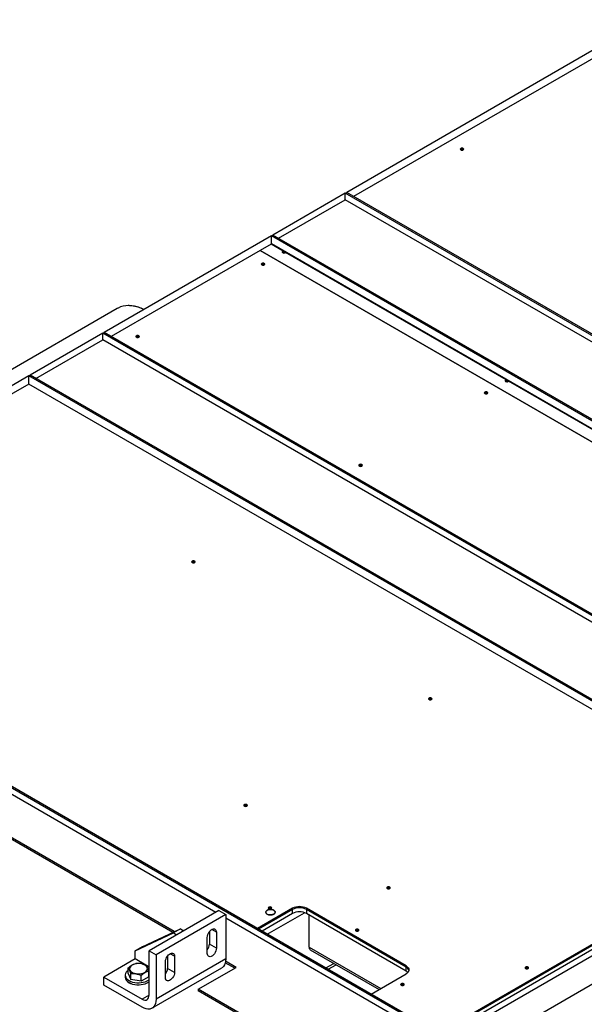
# Model space of a CAD drawing. Header units: millimetres. Extents: x 5 to 589, y 5 to 415.
# Tile 74 of 96: x 490 to 504, y 234 to 259. Entities that reach past the tile are written whole.
import ezdxf

# ---------------------------------------------------------------- set-up
doc = ezdxf.new("R2010")
doc.units = ezdxf.units.MM
doc.layers.add('TRAIT-FORT', color=4, linetype='Continuous', lineweight=25)

msp = doc.modelspace()

# ---------------------------------------------------------------- linework, layer by layer
at = {"layer": 'TRAIT-FORT', "color": 4, "linetype": 'Continuous', "lineweight": 25}
for p, q in [((511.93209, 262.7638), (498.21426, 254.84467)), ((509.89917, 261.79416), (498.03763, 254.94664)), ((500.99498, 256.03153), (500.99951, 256.02847)), ((498.0021, 254.92613), (496.16379, 253.8649)), ((498.0021, 254.92633), (498.03745, 254.94674)), ((498.0021, 254.76302), (498.0021, 254.92633)), ((517.44753, 243.70071), (498.0021, 254.92633)), ((517.48289, 243.72112), (498.03745, 254.94674)), ((496.30507, 253.78334), (498.0021, 254.76302)), ((517.44753, 243.53741), (498.0021, 254.76302)), ((496.12827, 253.84439), (491.8858, 251.39526)), ((496.12827, 253.84458), (496.16362, 253.86499)), ((496.12827, 253.64045), (496.12827, 253.84458)), ((515.5737, 242.61897), (496.12827, 253.84458)), ((515.60906, 242.63938), (496.16362, 253.86499)), ((495.84547, 253.4772), (492.06243, 251.29329)), ((495.84547, 253.4772), (515.29091, 242.25159)), ((496.12239, 253.63706), (495.84548, 253.4772)), ((515.29091, 242.25159), (495.84548, 253.4772)), ((495.84548, 253.4772), (495.84548, 253.4772)), ((496.12827, 253.64045), (496.12239, 253.63706)), ((496.4287, 253.46023), (496.12239, 253.63706)), ((515.5737, 242.41484), (496.12827, 253.64045)), ((496.43765, 253.46185), (496.4287, 253.46023)), ((496.47833, 253.42413), (496.48287, 253.42107)), ((496.48784, 253.42609), (496.49063, 253.43126)), ((502.08555, 250.1946), (496.48784, 253.42609)), ((495.948, 253.11797), (495.95254, 253.11491)), ((492.21515, 252.00354), (487.45652, 249.25644)), ((492.23414, 252.01234), (492.21512, 252.00352)), ((492.23414, 252.01234), (492.21711, 252.00444)), ((491.85027, 251.37475), (490.01196, 250.31352)), ((490.15324, 250.23197), (491.85027, 251.21164)), ((491.85027, 251.37495), (491.88562, 251.39536)), ((511.29571, 240.14934), (491.85027, 251.37495)), ((491.85027, 251.21164), (491.85027, 251.37495)), ((511.29571, 239.98603), (491.85027, 251.21164)), ((511.33106, 240.16975), (491.88562, 251.39536)), ((492.76602, 251.28105), (492.77056, 251.278)), ((489.97644, 250.29301), (487.44853, 248.83368)), ((489.97644, 250.29321), (490.01179, 250.31362)), ((489.97644, 250.08907), (489.97644, 250.29321)), ((509.42187, 239.0676), (489.97644, 250.29321)), ((509.45723, 239.08801), (490.01179, 250.31362)), ((502.0945, 250.19621), (502.08555, 250.1946)), ((489.97644, 250.08907), (480.91843, 244.86)), ((509.42187, 238.86346), (489.97644, 250.08907)), ((502.13519, 250.15849), (502.13972, 250.15543)), ((502.14469, 250.16046), (502.14749, 250.16563)), ((505.09076, 248.45973), (502.14469, 250.16046)), ((501.60486, 249.85234), (501.60939, 249.84928)), ((498.42288, 248.01542), (498.42741, 248.01236)), ((494.18024, 245.5662), (494.18477, 245.56314)), ((500.18706, 233.73645), (485.24766, 242.36078)), ((500.1517, 233.71604), (485.24766, 242.31996)), ((490.54217, 227.93382), (515.29091, 242.22097)), ((494.71561, 236.69092), (485.24766, 242.15666)), ((500.19065, 242.09646), (500.19518, 242.0934)), ((493.62669, 236.18473), (485.1441, 241.08163)), ((493.66558, 236.20311), (485.16115, 241.11261)), ((495.50606, 239.39211), (495.5106, 239.38905)), ((499.20418, 232.96491), (509.42187, 238.86346)), ((498.49713, 232.52612), (508.39662, 238.24098)), ((498.49713, 232.42405), (508.39662, 238.13891)), ((507.51268, 237.46532), (498.93901, 232.51584)), ((499.12998, 237.30007), (499.13452, 237.29701)), ((507.95445, 236.99566), (476.57676, 218.88171)), ((494.7936, 236.73595), (493.02583, 235.71544)), ((494.7936, 236.73595), (494.97038, 236.6339)), ((496.66307, 236.79441), (495.77918, 236.28415)), ((496.66307, 236.76379), (495.80303, 236.2673)), ((496.12478, 236.78981), (496.12932, 236.78675)), ((496.66307, 236.76379), (496.66307, 236.79441)), ((496.66307, 236.66172), (496.66307, 236.76379)), ((499.54453, 235.33508), (497.01662, 236.79441)), ((497.01662, 236.79441), (497.01662, 236.76379)), ((499.54453, 235.30446), (497.01662, 236.76379)), ((497.01662, 236.76379), (497.01662, 236.66172)), ((494.97038, 236.6339), (493.20261, 235.61339)), ((494.97038, 236.6339), (494.97038, 235.51115)), ((500.1517, 233.55273), (494.97038, 236.54385)), ((496.66307, 236.66172), (495.89143, 236.21626)), ((496.02404, 236.13971), (496.96684, 236.68398)), ((499.54453, 235.20239), (497.01662, 236.66172)), ((497.08286, 235.81194), (497.08286, 236.62348)), ((492.84906, 235.81731), (493.82133, 236.2767)), ((493.82133, 236.2767), (493.64455, 236.17465)), ((493.82133, 236.2767), (493.9097, 236.22568)), ((494.55495, 236.19968), (494.55495, 235.88371)), ((494.73173, 236.18992), (494.61681, 236.25627)), ((494.73173, 236.18992), (494.73173, 235.78165)), ((495.77918, 236.28415), (495.77918, 236.28106)), ((498.33449, 236.22853), (498.33902, 236.22547)), ((492.67228, 235.71526), (493.64455, 236.17465)), ((493.64455, 236.17465), (493.73293, 236.12363)), ((494.50192, 235.64899), (494.50192, 236.05726)), ((492.84906, 235.81731), (492.67228, 235.71526)), ((492.67228, 235.51112), (492.67228, 235.71526)), ((493.02583, 235.71544), (493.20261, 235.61339)), ((493.02583, 234.59269), (493.02583, 235.71544)), ((494.73173, 235.78165), (494.55495, 235.88371)), ((497.08286, 235.81194), (498.90349, 234.76091)), ((497.11393, 235.74326), (498.85954, 234.73554)), ((497.11393, 235.74326), (498.85954, 234.73554)), ((492.67228, 235.51112), (491.87679, 235.05189)), ((492.94351, 235.35454), (492.67228, 235.51112)), ((493.20261, 235.61339), (493.20261, 234.49064)), ((494.97038, 235.51115), (493.20261, 234.49064)), ((493.44126, 235.03668), (493.44126, 235.44495)), ((493.49429, 235.58738), (493.49429, 235.2714)), ((493.67107, 235.57762), (493.55615, 235.64396)), ((493.67107, 235.57762), (493.67107, 235.16935)), ((495.23554, 235.29679), (494.96637, 235.45218)), ((492.49189, 235.1424), (492.49189, 235.28279)), ((493.02583, 235.30702), (492.95385, 235.34857)), ((493.02583, 235.21766), (493.01565, 235.22508)), ((493.02072, 235.05841), (493.02072, 235.19879)), ((493.09904, 234.26172), (494.8668, 235.28223)), ((493.67107, 235.16935), (493.49429, 235.2714)), ((494.27388, 234.74163), (495.23554, 235.29679)), ((495.20018, 235.27637), (494.95914, 235.41552)), ((497.5092, 235.28235), (497.71077, 235.39871)), ((497.5678, 235.24852), (497.76937, 235.36488)), ((497.5678, 235.24852), (497.76937, 235.36488)), ((499.54453, 235.30446), (499.54453, 235.33508)), ((499.54453, 235.20239), (499.54453, 235.30446)), ((502.63819, 235.27482), (502.64273, 235.27176)), ((491.87679, 234.84776), (491.87679, 235.05189)), ((491.87679, 235.05189), (492.84906, 234.49061)), ((492.4188, 235.1004), (492.4188, 235.04937)), ((492.49189, 235.1424), (492.56109, 234.98921)), ((492.56109, 234.98921), (492.56109, 235.1296)), ((492.82551, 234.94721), (492.56109, 234.98921)), ((492.82551, 234.94721), (492.82551, 235.0876)), ((493.02072, 235.05841), (492.82551, 234.94721)), ((498.66064, 234.62072), (499.54453, 235.13098)), ((492.84906, 234.28647), (491.87679, 234.84776)), ((492.51318, 234.90902), (492.51318, 234.91423)), ((492.56601, 234.88846), (492.565, 234.88787)), ((494.27388, 234.74163), (494.27388, 234.7008)), ((498.24251, 232.45058), (494.27388, 234.74163)), ((498.24251, 232.40976), (494.27388, 234.7008)), ((499.48354, 234.85084), (499.48807, 234.84778)), ((493.02583, 234.59266), (492.84906, 234.49061))]:
    msp.add_line(p, q, dxfattribs=at)
at = {"layer": 'TRAIT-FORT', "color": 4, "linetype": 'Continuous', "lineweight": 25, "flags": 128}
for points in [[(500.93134, 256.02541), (500.94594, 256.01978), (500.96316, 256.0178), (500.98038, 256.01978), (500.99498, 256.02541), (501.00473, 256.03384), (501.00816, 256.04378), (501.00473, 256.05372), (500.99498, 256.06215), (500.98038, 256.06778), (500.96316, 256.06976), (500.94594, 256.06778), (500.93134, 256.06215), (500.92158, 256.05372), (500.91816, 256.04378), (500.92158, 256.03384), (500.93134, 256.02541)], [(496.4287, 253.46023), (496.413, 253.45371), (496.40349, 253.44399), (496.40193, 253.43286), (496.4086, 253.42238), (496.42228, 253.41449), (496.44043, 253.41064), (496.4597, 253.41154), (496.47654, 253.41703), (496.48784, 253.42609)], [(495.88436, 253.11185), (495.89896, 253.10622), (495.91618, 253.10425), (495.93341, 253.10622), (495.948, 253.11185), (495.95776, 253.12028), (495.96118, 253.13022), (495.95776, 253.14017), (495.948, 253.14859), (495.93341, 253.15422), (495.91618, 253.1562), (495.89896, 253.15422), (495.88436, 253.14859), (495.87461, 253.14017), (495.87118, 253.13022), (495.87461, 253.12028), (495.88436, 253.11185)], [(492.89638, 251.97866), (492.8297, 252.00778), (492.74757, 252.03703), (492.66687, 252.05833), (492.58806, 252.07157), (492.51158, 252.07666), (492.43789, 252.07359), (492.36739, 252.06237), (492.30049, 252.04305), (492.23758, 252.01576), (492.21515, 252.00354)], [(492.70238, 251.27494), (492.71698, 251.2693), (492.7342, 251.26733), (492.75142, 251.2693), (492.76602, 251.27494), (492.77578, 251.28336), (492.7792, 251.29331), (492.77578, 251.30325), (492.76602, 251.31167), (492.75142, 251.31731), (492.7342, 251.31928), (492.71698, 251.31731), (492.70238, 251.31167), (492.69263, 251.30325), (492.6892, 251.29331), (492.69263, 251.28336), (492.70238, 251.27494)], [(502.08555, 250.1946), (502.06985, 250.18808), (502.06034, 250.17836), (502.05878, 250.16723), (502.06545, 250.15675), (502.07913, 250.14886), (502.09728, 250.14501), (502.11656, 250.14591), (502.1334, 250.1514), (502.14469, 250.16046)], [(501.54122, 249.84622), (501.55582, 249.84059), (501.57304, 249.83861), (501.59026, 249.84059), (501.60486, 249.84622), (501.61461, 249.85465), (501.61804, 249.86459), (501.61461, 249.87453), (501.60486, 249.88296), (501.59026, 249.88859), (501.57304, 249.89057), (501.55582, 249.88859), (501.54122, 249.88296), (501.53146, 249.87453), (501.52804, 249.86459), (501.53146, 249.85465), (501.54122, 249.84622)], [(498.35924, 248.0093), (498.37384, 248.00367), (498.39106, 248.0017), (498.40828, 248.00367), (498.42288, 248.0093), (498.43263, 248.01773), (498.43606, 248.02767), (498.43263, 248.03761), (498.42288, 248.04604), (498.40828, 248.05167), (498.39106, 248.05365), (498.37384, 248.05167), (498.35924, 248.04604), (498.34948, 248.03761), (498.34606, 248.02767), (498.34948, 248.01773), (498.35924, 248.0093)], [(494.1166, 245.56008), (494.1312, 245.55445), (494.14842, 245.55247), (494.16564, 245.55445), (494.18024, 245.56008), (494.18999, 245.56851), (494.19342, 245.57845), (494.18999, 245.58839), (494.18024, 245.59682), (494.16564, 245.60245), (494.14842, 245.60443), (494.1312, 245.60245), (494.1166, 245.59682), (494.10684, 245.58839), (494.10342, 245.57845), (494.10684, 245.56851), (494.1166, 245.56008)], [(500.12701, 242.09035), (500.1416, 242.08471), (500.15883, 242.08274), (500.17605, 242.08471), (500.19065, 242.09035), (500.2004, 242.09877), (500.20383, 242.10871), (500.2004, 242.11866), (500.19065, 242.12708), (500.17605, 242.13271), (500.15883, 242.13469), (500.1416, 242.13271), (500.12701, 242.12708), (500.11725, 242.11866), (500.11383, 242.10871), (500.11725, 242.09877), (500.12701, 242.09035)], [(495.44242, 239.38599), (495.45702, 239.38036), (495.47424, 239.37838), (495.49146, 239.38036), (495.50606, 239.38599), (495.51582, 239.39442), (495.51924, 239.40436), (495.51582, 239.4143), (495.50606, 239.42273), (495.49146, 239.42836), (495.47424, 239.43034), (495.45702, 239.42836), (495.44242, 239.42273), (495.43267, 239.4143), (495.42924, 239.40436), (495.43267, 239.39442), (495.44242, 239.38599)], [(499.06635, 237.29395), (499.08094, 237.28832), (499.09817, 237.28634), (499.11539, 237.28832), (499.12998, 237.29395), (499.13974, 237.30238), (499.14317, 237.31232), (499.13974, 237.32226), (499.12998, 237.33069), (499.11539, 237.33632), (499.09817, 237.33829), (499.08094, 237.33632), (499.06635, 237.33069), (499.05659, 237.32226), (499.05317, 237.31232), (499.05659, 237.30238), (499.06635, 237.29395)], [(496.18833, 236.74452), (496.20791, 236.72962), (496.2198, 236.71221), (496.22311, 236.6936), (496.21761, 236.67517), (496.20369, 236.65827), (496.18239, 236.64417), (496.15529, 236.63391), (496.1244, 236.62825), (496.09201, 236.62761), (496.06053, 236.63204), (496.03228, 236.64121), (496.00936, 236.65444), (495.99348, 236.67075), (495.9858, 236.68892), (495.98691, 236.70762), (495.99672, 236.72545), (496.01449, 236.7411), (496.03892, 236.75339), (496.06818, 236.76143), (496.10012, 236.7646), (496.13236, 236.76269), (496.1625, 236.75583), (496.18833, 236.74452)], [(496.06114, 236.78369), (496.07574, 236.77806), (496.09296, 236.77608), (496.11018, 236.77806), (496.12478, 236.78369), (496.13454, 236.79212), (496.13796, 236.80206), (496.13454, 236.812), (496.12478, 236.82043), (496.11018, 236.82606), (496.09296, 236.82804), (496.07574, 236.82606), (496.06114, 236.82043), (496.05139, 236.812), (496.04796, 236.80206), (496.05139, 236.79212), (496.06114, 236.78369)], [(494.50192, 236.05726), (494.50526, 236.09094), (494.51508, 236.12652), (494.53082, 236.16193), (494.55155, 236.19511), (494.57608, 236.22414), (494.60297, 236.24732), (494.63067, 236.26331), (494.65757, 236.27118), (494.6821, 236.27047), (494.70283, 236.26123), (494.71857, 236.24399), (494.72839, 236.21975), (494.73173, 236.18992)], [(498.27085, 236.22241), (498.28545, 236.21678), (498.30267, 236.2148), (498.31989, 236.21678), (498.33449, 236.22241), (498.34424, 236.23084), (498.34767, 236.24078), (498.34424, 236.25072), (498.33449, 236.25915), (498.31989, 236.26478), (498.30267, 236.26676), (498.28545, 236.26478), (498.27085, 236.25915), (498.2611, 236.25072), (498.25767, 236.24078), (498.2611, 236.23084), (498.27085, 236.22241)], [(494.73173, 235.78165), (494.72839, 235.74797), (494.71857, 235.71239), (494.70283, 235.67698), (494.6821, 235.6438), (494.65757, 235.61478), (494.63067, 235.5916), (494.60297, 235.57561), (494.57608, 235.56773), (494.55155, 235.56844), (494.53082, 235.57768), (494.51508, 235.59492), (494.50526, 235.61916), (494.50192, 235.64899)], [(493.44126, 235.44495), (493.4446, 235.47863), (493.45442, 235.51421), (493.47016, 235.54962), (493.49089, 235.5828), (493.51542, 235.61183), (493.54231, 235.63501), (493.57001, 235.651), (493.59691, 235.65887), (493.62144, 235.65817), (493.64217, 235.64893), (493.65791, 235.63168), (493.66773, 235.60745), (493.67107, 235.57762)], [(494.97038, 235.51115), (494.96678, 235.45513), (494.95606, 235.4044), (494.93843, 235.36), (494.91425, 235.32283), (494.88402, 235.29364), (494.8668, 235.28223)], [(492.49189, 235.22148), (492.46637, 235.20014), (492.44189, 235.17123), (492.42599, 235.14039), (492.41909, 235.10845), (492.42139, 235.0763), (492.43283, 235.04481), (492.4531, 235.01483), (492.48163, 234.98719), (492.51765, 234.96263)], [(492.69645, 235.13813), (492.74147, 235.13374), (492.78709, 235.13468), (492.83145, 235.1409), (492.87274, 235.15214), (492.90926, 235.16796), (492.93952, 235.18769), (492.96227, 235.21054), (492.9766, 235.23556), (492.9819, 235.26174), (492.97797, 235.288), (492.96497, 235.31326), (492.94342, 235.33649), (492.91421, 235.35675), (492.87854, 235.37319), (492.83786, 235.38516), (492.79384, 235.39215), (492.74829, 235.39388), (492.70306, 235.39028), (492.66002, 235.38151), (492.62091, 235.36791), (492.58735, 235.35004), (492.56071, 235.32864), (492.54207, 235.30458), (492.53221, 235.27885), (492.53152, 235.2525), (492.54003, 235.22661), (492.55739, 235.20223), (492.5829, 235.18038), (492.61551, 235.16193), (492.65388, 235.14765), (492.69645, 235.13813)], [(499.54453, 235.33508), (499.57562, 235.31321), (499.59872, 235.28826), (499.61295, 235.26118), (499.61775, 235.23303), (499.61295, 235.20487), (499.59872, 235.1778), (499.57562, 235.15285), (499.54453, 235.13098)], [(499.58977, 235.16668), (499.57562, 235.18052), (499.54453, 235.20239)], [(502.57455, 235.2687), (502.58915, 235.26307), (502.60637, 235.26109), (502.62359, 235.26307), (502.63819, 235.2687), (502.64795, 235.27713), (502.65137, 235.28707), (502.64795, 235.29701), (502.63819, 235.30544), (502.62359, 235.31107), (502.60637, 235.31305), (502.58915, 235.31107), (502.57455, 235.30544), (502.5648, 235.29701), (502.56137, 235.28707), (502.5648, 235.27713), (502.57455, 235.2687)], [(492.51765, 234.96263), (492.56019, 234.94184), (492.60807, 234.92537), (492.66, 234.91367), (492.71456, 234.90706), (492.77025, 234.90574), (492.82556, 234.90972), (492.87899, 234.9189), (492.92906, 234.93303), (492.97443, 234.95173), (493.01384, 234.97448), (493.02583, 234.98314)], [(493.67107, 235.16935), (493.66773, 235.13567), (493.65791, 235.10009), (493.64217, 235.06468), (493.62144, 235.0315), (493.59691, 235.00247), (493.57001, 234.97929), (493.54231, 234.9633), (493.51542, 234.95543), (493.49089, 234.95613), (493.47016, 234.96538), (493.45442, 234.98262), (493.4446, 235.00686), (493.44126, 235.03668)], [(492.51765, 234.9116), (492.56019, 234.8908), (492.60807, 234.87433), (492.66, 234.86263), (492.71456, 234.85603), (492.77025, 234.8547), (492.82556, 234.85868), (492.87899, 234.86786), (492.92906, 234.882), (492.97443, 234.90069), (493.01384, 234.92345), (493.02583, 234.93211)], [(499.4199, 234.84472), (499.4345, 234.83909), (499.45172, 234.83711), (499.46894, 234.83909), (499.48354, 234.84472), (499.49329, 234.85315), (499.49672, 234.86309), (499.49329, 234.87303), (499.48354, 234.88146), (499.46894, 234.88709), (499.45172, 234.88907), (499.4345, 234.88709), (499.4199, 234.88146), (499.41014, 234.87303), (499.40672, 234.86309), (499.41014, 234.85315), (499.4199, 234.84472)], [(492.84906, 234.49061), (492.88355, 234.47462), (492.91671, 234.4671), (492.94727, 234.46832), (492.97406, 234.47824), (492.99604, 234.49648), (493.01238, 234.52234), (493.02244, 234.55483), (493.02583, 234.59269)], [(493.20261, 234.49064), (493.19901, 234.43462), (493.18829, 234.38389), (493.17066, 234.33949), (493.14649, 234.30232), (493.11626, 234.27313), (493.08059, 234.25254), (493.0402, 234.24094), (492.99593, 234.23858), (492.94867, 234.24551), (492.89937, 234.26158), (492.84906, 234.28647)]]:
    msp.add_lwpolyline(points, dxfattribs=at)
at = {"layer": 'TRAIT-FORT', "color": 4, "linetype": 'Continuous', "lineweight": 25}
for centre, radius, start, end in [((500.96341, 255.97388), 0.06573, 61.295162, 123.843221), ((496.44677, 253.36648), 0.06573, 61.295162, 123.843222), ((495.91644, 253.06032), 0.06573, 61.295162, 123.84322), ((492.73445, 251.2234), 0.06573, 61.295162, 123.843224), ((502.10362, 250.10084), 0.06573, 61.295162, 123.84322), ((501.57329, 249.79469), 0.06573, 61.295163, 123.843218), ((498.39131, 247.95777), 0.06573, 61.295162, 123.843221), ((494.14867, 245.50855), 0.06573, 61.295163, 123.843217), ((500.15908, 242.03881), 0.06573, 61.295162, 123.843222), ((495.47449, 239.33446), 0.06573, 61.295162, 123.843224), ((499.09842, 237.24242), 0.06573, 61.295162, 123.843222), ((496.09321, 236.73216), 0.06573, 61.295162, 123.84322), ((496.83984, 236.45323), 0.38426, 62.609672, 117.390328), ((496.83984, 236.42261), 0.38426, 62.609672, 117.390328), ((496.83984, 236.32054), 0.38426, 62.609672, 117.390328), ((498.30292, 236.17088), 0.06573, 61.295162, 123.843224), ((494.30379, 235.89614), 0.25147, 321.988172, 357.165386), ((497.15636, 235.80382), 0.07395, 173.701153, 234.986667), ((493.24313, 235.28384), 0.25147, 321.988172, 357.165386), ((499.48828, 235.1848), 0.13222, 14.417993, 64.82461), ((502.60662, 235.21717), 0.06573, 61.295162, 123.843225), ((492.58886, 235.06704), 0.17097, 185.932042, 245.388099), ((492.60481, 235.05649), 0.17362, 220.623954, 259.381422), ((499.45197, 234.79319), 0.06573, 61.295162, 123.843223)]:
    msp.add_arc(centre, radius, start, end, dxfattribs=at)
for points, knots in [([(492.89471, 251.97769), (492.88377, 251.98337), (492.8266, 252.01305), (492.72364, 252.04643), (492.59947, 252.07413), (492.5243, 252.07574), (492.49206, 252.07643)], [0, 0, 0, 0, 0.0778726, 0.40715874, 0.74570109, 1, 1, 1, 1]), ([(492.89471, 251.97769), (492.88377, 251.98337), (492.8266, 252.01305), (492.72364, 252.04643), (492.59947, 252.07413), (492.5243, 252.07574), (492.49206, 252.07643)], [0, 0, 0, 0, 0.07787266, 0.40715905, 0.74570167, 1, 1, 1, 1]), ([(496.18833, 236.74452), (496.17662, 236.74999), (496.15861, 236.75839), (496.12852, 236.76364), (496.1042, 236.76514), (496.07979, 236.76367), (496.05003, 236.75823), (496.018, 236.7457), (495.99629, 236.72721), (495.98687, 236.71003), (495.98432, 236.69594), (495.98692, 236.6819), (495.99602, 236.66453), (496.01057, 236.65413), (496.02004, 236.64737)], [0, 0, 0, 0, 0.11972842, 0.18418033, 0.25, 0.31581967, 0.38027158, 0.5, 0.61972842, 0.68418033, 0.75, 0.81581967, 0.88027158, 1, 1, 1, 1]), ([(496.02004, 236.64737), (496.03174, 236.64191), (496.04976, 236.63351), (496.07984, 236.62825), (496.10417, 236.62675), (496.12858, 236.62822), (496.15833, 236.63367), (496.19036, 236.6462), (496.21207, 236.66469), (496.22149, 236.68186), (496.22405, 236.69596), (496.22144, 236.71), (496.21234, 236.72737), (496.19779, 236.73776), (496.18833, 236.74452)], [0, 0, 0, 0, 0.119728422, 0.18418033, 0.25, 0.31581967, 0.380271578, 0.5, 0.619728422, 0.68418033, 0.75, 0.81581967, 0.880271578, 1, 1, 1, 1]), ([(492.49189, 235.28279), (492.50883, 235.29744), (492.54308, 235.32707), (492.59383, 235.35968), (492.64235, 235.38188), (492.67209, 235.38993), (492.6871, 235.39398)], [0, 0, 0, 0, 0.26460585, 0.53494964, 0.7653441, 1, 1, 1, 1]), ([(492.49189, 235.28279), (492.49789, 235.2745), (492.51004, 235.25773), (492.52803, 235.2216), (492.54523, 235.1781), (492.55577, 235.14586), (492.56109, 235.1296)], [0, 0, 0, 0, 0.26460585, 0.53494964, 0.7653441, 1, 1, 1, 1]), ([(492.95151, 235.35199), (492.91781, 235.36428), (492.8621, 235.3846), (492.78132, 235.39633), (492.7271, 235.39697), (492.69594, 235.39464), (492.6871, 235.39398)], [0, 0, 0, 0, 0.3862435, 0.63843083, 0.89743273, 1, 1, 1, 1]), ([(493.02072, 235.19879), (493.00378, 235.19415), (492.96952, 235.18475), (492.91877, 235.15954), (492.87026, 235.12648), (492.84051, 235.10064), (492.82551, 235.0876)], [0, 0, 0, 0, 0.26460585, 0.53494964, 0.7653441, 1, 1, 1, 1]), ([(493.02072, 235.19879), (493.01471, 235.21709), (493.00257, 235.25409), (492.98458, 235.29761), (492.96738, 235.33026), (492.95683, 235.3447), (492.95151, 235.35199)], [0, 0, 0, 0, 0.26460585, 0.534949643, 0.765344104, 1, 1, 1, 1]), ([(492.82551, 235.0876), (492.7918, 235.09989), (492.73609, 235.12021), (492.65531, 235.13194), (492.60109, 235.13258), (492.56993, 235.13026), (492.56109, 235.1296)], [0, 0, 0, 0, 0.3862435, 0.63843083, 0.89743273, 1, 1, 1, 1])]:
    msp.add_open_spline(points, degree=3, knots=knots, dxfattribs=at)

doc.saveas('drawing.dxf')
